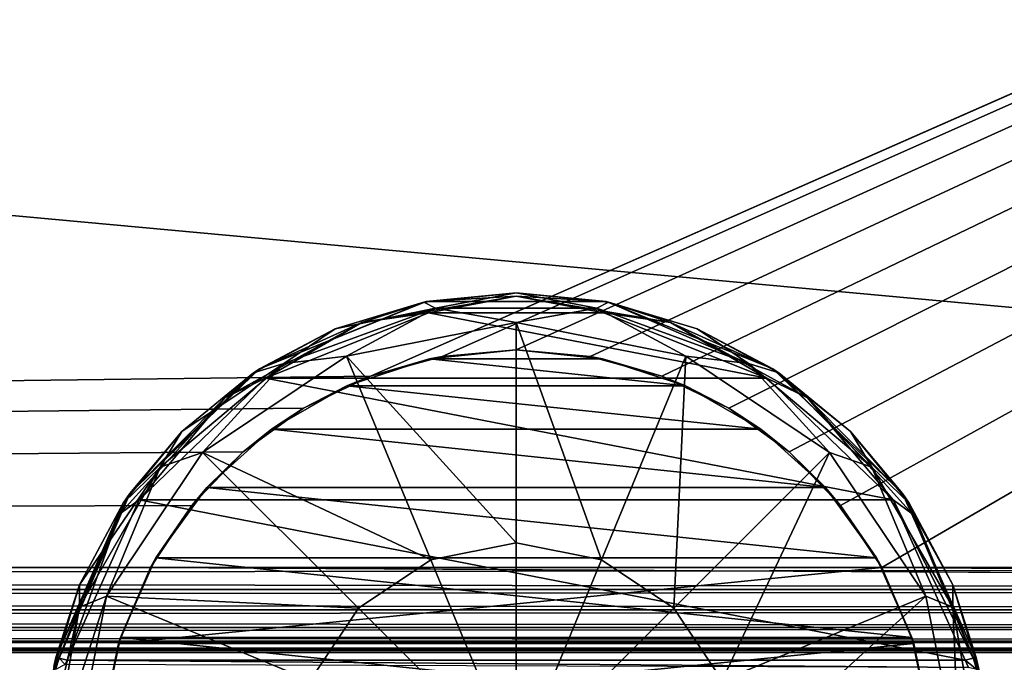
# Model space of a CAD drawing. Extents: x -62 to 446, y -84 to 1766.
# Tile 212 of 221: x 343 to 369, y 1471 to 1488. Entities that reach past the tile are written whole.
import ezdxf

# ---------------------------------------------------------------- set-up
doc = ezdxf.new("R2010")
doc.units = 0
doc.header["$LTSCALE"] = 65.185185
for name, color, linetype in [('12', 7, 'CONTINUOUS'), ('13', 7, 'CONTINUOUS'), ('14', 7, 'CONTINUOUS'), ('15', 7, 'CONTINUOUS'), ('16', 7, 'CONTINUOUS'), ('51', 7, 'CONTINUOUS'), ('52', 7, 'CONTINUOUS'), ('53', 7, 'CONTINUOUS'), ('54', 7, 'CONTINUOUS'), ('946', 7, 'CONTINUOUS'), ('947', 7, 'CONTINUOUS'), ('948', 7, 'CONTINUOUS'), ('959', 7, 'CONTINUOUS'), ('961', 7, 'CONTINUOUS'), ('963', 7, 'CONTINUOUS'), ('964', 7, 'CONTINUOUS'), ('965', 7, 'CONTINUOUS')]:
    doc.layers.add(name, color=color, linetype=linetype)

msp = doc.modelspace()

# ---------------------------------------------------------------- linework, layer by layer
at = {"layer": '12', "color": 7, "linetype": 'CONTINUOUS'}
for points in [[(444, 1518.75, 29), (-52, 1518.75, 29), (444, 1473.25, 29), (444, 1518.75, 29)], [(-52, 1518.75, 29), (-52, 1473.25, 29), (444, 1473.25, 29), (-52, 1518.75, 29)]]:
    msp.add_3dface(points, dxfattribs=at)
at = {"layer": '13', "color": 7, "linetype": 'CONTINUOUS'}
for points in [[(444, 1473.25, 29), (-52, 1473.25, 29), (-52, 1472.668, 28.923), (444, 1473.25, 29)], [(444, 1473.25, 29), (-52, 1472.668, 28.923), (444, 1472.668, 28.923), (444, 1473.25, 29)], [(-52, 1472.668, 28.923), (-52, 1472.125, 28.699), (444, 1472.668, 28.923), (-52, 1472.668, 28.923)], [(444, 1472.668, 28.923), (-52, 1472.125, 28.699), (444, 1472.125, 28.699), (444, 1472.668, 28.923)], [(-52, 1472.125, 28.699), (-52, 1471.659, 28.341), (444, 1472.125, 28.699), (-52, 1472.125, 28.699)], [(444, 1472.125, 28.699), (-52, 1471.659, 28.341), (444, 1471.659, 28.341), (444, 1472.125, 28.699)], [(-52, 1471.659, 28.341), (-52, 1471.301, 27.875), (444, 1471.659, 28.341), (-52, 1471.659, 28.341)], [(444, 1471.659, 28.341), (-52, 1471.301, 27.875), (444, 1471.301, 27.875), (444, 1471.659, 28.341)], [(-52, 1471.301, 27.875), (-52, 1471.077, 27.332), (444, 1471.301, 27.875), (-52, 1471.301, 27.875)], [(444, 1471.301, 27.875), (-52, 1471.077, 27.332), (444, 1471.077, 27.332), (444, 1471.301, 27.875)], [(-52, 1471.077, 27.332), (-52, 1471, 26.75), (444, 1471.077, 27.332), (-52, 1471.077, 27.332)], [(444, 1471.077, 27.332), (-52, 1471, 26.75), (444, 1471, 26.75), (444, 1471.077, 27.332)]]:
    msp.add_3dface(points, dxfattribs=at)
at = {"layer": '14', "color": 7, "linetype": 'CONTINUOUS'}
for points in [[(444, 1471, 26.75), (-52, 1471, 26.75), (444, 1471, 21.25), (444, 1471, 26.75)], [(-52, 1471, 26.75), (-52, 1471, 21.25), (444, 1471, 21.25), (-52, 1471, 26.75)]]:
    msp.add_3dface(points, dxfattribs=at)
at = {"layer": '15', "color": 7, "linetype": 'CONTINUOUS'}
for points in [[(-52, 1473.25, 19), (346.334, 1473.25, 19), (444, 1472.668, 19.077), (-52, 1473.25, 19)], [(-52, 1472.668, 19.077), (-52, 1473.25, 19), (444, 1472.668, 19.077), (-52, 1472.668, 19.077)], [(444, 1472.668, 19.077), (346.334, 1473.25, 19), (365.666, 1473.25, 19), (444, 1472.668, 19.077)], [(444, 1473.25, 19), (444, 1472.668, 19.077), (365.666, 1473.25, 19), (444, 1473.25, 19)], [(-52, 1472.125, 19.301), (-52, 1472.668, 19.077), (444, 1472.125, 19.301), (-52, 1472.125, 19.301)], [(444, 1472.125, 19.301), (-52, 1472.668, 19.077), (444, 1472.668, 19.077), (444, 1472.125, 19.301)], [(-52, 1471.659, 19.659), (-52, 1472.125, 19.301), (444, 1471.659, 19.659), (-52, 1471.659, 19.659)], [(444, 1471.659, 19.659), (-52, 1472.125, 19.301), (444, 1472.125, 19.301), (444, 1471.659, 19.659)], [(-52, 1471.301, 20.125), (-52, 1471.659, 19.659), (444, 1471.301, 20.125), (-52, 1471.301, 20.125)], [(444, 1471.301, 20.125), (-52, 1471.659, 19.659), (444, 1471.659, 19.659), (444, 1471.301, 20.125)], [(-52, 1471.077, 20.668), (-52, 1471.301, 20.125), (444, 1471.077, 20.668), (-52, 1471.077, 20.668)], [(444, 1471.077, 20.668), (-52, 1471.301, 20.125), (444, 1471.301, 20.125), (444, 1471.077, 20.668)], [(444, 1471, 21.25), (-52, 1471, 21.25), (-52, 1471.077, 20.668), (444, 1471, 21.25)], [(444, 1471, 21.25), (-52, 1471.077, 20.668), (444, 1471.077, 20.668), (444, 1471, 21.25)]]:
    msp.add_3dface(points, dxfattribs=at)
at = {"layer": '16', "color": 7, "linetype": 'CONTINUOUS'}
for points in [[(352.148, 1478.304, 19), (-52, 1473.25, 19), (444, 1518.75, 19), (352.148, 1478.304, 19)], [(444, 1518.75, 19), (-52, 1473.25, 19), (-52, 1518.75, 19), (444, 1518.75, 19)], [(354.043, 1478.824, 19), (352.148, 1478.304, 19), (444, 1518.75, 19), (354.043, 1478.824, 19)], [(356, 1479, 19), (354.043, 1478.824, 19), (444, 1518.75, 19), (356, 1479, 19)], [(357.957, 1478.824, 19), (356, 1479, 19), (444, 1518.75, 19), (357.957, 1478.824, 19)], [(359.852, 1478.304, 19), (357.957, 1478.824, 19), (444, 1518.75, 19), (359.852, 1478.304, 19)], [(361.624, 1477.454, 19), (359.852, 1478.304, 19), (444, 1518.75, 19), (361.624, 1477.454, 19)], [(363.216, 1476.302, 19), (361.624, 1477.454, 19), (444, 1518.75, 19), (363.216, 1476.302, 19)], [(364.578, 1474.886, 19), (363.216, 1476.302, 19), (444, 1518.75, 19), (364.578, 1474.886, 19)], [(365.666, 1473.25, 19), (364.578, 1474.886, 19), (444, 1518.75, 19), (365.666, 1473.25, 19)], [(444, 1473.25, 19), (365.666, 1473.25, 19), (444, 1518.75, 19), (444, 1473.25, 19)], [(350.376, 1477.454, 19), (-52, 1473.25, 19), (352.148, 1478.304, 19), (350.376, 1477.454, 19)], [(348.784, 1476.302, 19), (-52, 1473.25, 19), (350.376, 1477.454, 19), (348.784, 1476.302, 19)], [(347.422, 1474.886, 19), (-52, 1473.25, 19), (348.784, 1476.302, 19), (347.422, 1474.886, 19)], [(346.334, 1473.25, 19), (-52, 1473.25, 19), (347.422, 1474.886, 19), (346.334, 1473.25, 19)]]:
    msp.add_3dface(points, dxfattribs=at)
at = {"layer": '51', "color": 7, "linetype": 'CONTINUOUS'}
for points in [[(365.666, 1473.25, 19), (346.334, 1473.25, 19), (345.487, 1471.235, 19), (365.666, 1473.25, 19)], [(365.666, 1473.25, 19), (345.487, 1471.235, 19), (366.513, 1471.235, 19), (365.666, 1473.25, 19)], [(345.487, 1471.235, 19), (345.054, 1469.093, 19), (366.513, 1471.235, 19), (345.487, 1471.235, 19)], [(366.513, 1471.235, 19), (345.054, 1469.093, 19), (366.946, 1469.093, 19), (366.513, 1471.235, 19)]]:
    msp.add_3dface(points, dxfattribs=at)
at = {"layer": '52', "color": 7, "linetype": 'CONTINUOUS'}
for points in [[(356, 1479, -65.5), (358.287, 1478.76, -65.5), (353.713, 1478.76, -65.5), (356, 1479, -65.5)], [(353.713, 1478.76, -65.5), (360.474, 1478.049, -65.5), (351.526, 1478.049, -65.5), (353.713, 1478.76, -65.5)], [(358.287, 1478.76, -65.5), (360.474, 1478.049, -65.5), (353.713, 1478.76, -65.5), (358.287, 1478.76, -65.5)], [(351.526, 1478.049, -65.5), (362.466, 1476.899, -65.5), (349.534, 1476.899, -65.5), (351.526, 1478.049, -65.5)], [(360.474, 1478.049, -65.5), (362.466, 1476.899, -65.5), (351.526, 1478.049, -65.5), (360.474, 1478.049, -65.5)], [(349.534, 1476.899, -65.5), (364.175, 1475.36, -65.5), (347.825, 1475.36, -65.5), (349.534, 1476.899, -65.5)], [(362.466, 1476.899, -65.5), (364.175, 1475.36, -65.5), (349.534, 1476.899, -65.5), (362.466, 1476.899, -65.5)], [(347.825, 1475.36, -65.5), (365.526, 1473.5, -65.5), (346.474, 1473.5, -65.5), (347.825, 1475.36, -65.5)], [(364.175, 1475.36, -65.5), (365.526, 1473.5, -65.5), (347.825, 1475.36, -65.5), (364.175, 1475.36, -65.5)], [(346.474, 1473.5, -65.5), (366.462, 1471.399, -65.5), (345.538, 1471.399, -65.5), (346.474, 1473.5, -65.5)], [(365.526, 1473.5, -65.5), (366.462, 1471.399, -65.5), (346.474, 1473.5, -65.5), (365.526, 1473.5, -65.5)], [(345.538, 1471.399, -65.5), (366.94, 1469.15, -65.5), (345.06, 1469.15, -65.5), (345.538, 1471.399, -65.5)], [(366.462, 1471.399, -65.5), (366.94, 1469.15, -65.5), (345.538, 1471.399, -65.5), (366.462, 1471.399, -65.5)]]:
    msp.add_3dface(points, dxfattribs=at)
at = {"layer": '53', "color": 7, "linetype": 'CONTINUOUS'}
for points in [[(354.043, 1478.824, 19), (356, 1479, 19), (353.713, 1478.76, -65.5), (354.043, 1478.824, 19)], [(356, 1479, 19), (356, 1479, -65.5), (353.713, 1478.76, -65.5), (356, 1479, 19)], [(352.148, 1478.304, 19), (353.713, 1478.76, -65.5), (351.526, 1478.049, -65.5), (352.148, 1478.304, 19)], [(352.148, 1478.304, 19), (354.043, 1478.824, 19), (353.713, 1478.76, -65.5), (352.148, 1478.304, 19)], [(350.376, 1477.454, 19), (352.148, 1478.304, 19), (351.526, 1478.049, -65.5), (350.376, 1477.454, 19)], [(350.376, 1477.454, 19), (351.526, 1478.049, -65.5), (349.534, 1476.899, -65.5), (350.376, 1477.454, 19)], [(348.784, 1476.302, 19), (350.376, 1477.454, 19), (349.534, 1476.899, -65.5), (348.784, 1476.302, 19)], [(348.784, 1476.302, 19), (349.534, 1476.899, -65.5), (347.825, 1475.36, -65.5), (348.784, 1476.302, 19)], [(347.422, 1474.886, 19), (348.784, 1476.302, 19), (347.825, 1475.36, -65.5), (347.422, 1474.886, 19)], [(347.422, 1474.886, 19), (347.825, 1475.36, -65.5), (346.474, 1473.5, -65.5), (347.422, 1474.886, 19)], [(346.334, 1473.25, 19), (347.422, 1474.886, 19), (346.474, 1473.5, -65.5), (346.334, 1473.25, 19)], [(346.334, 1473.25, 19), (346.474, 1473.5, -65.5), (345.538, 1471.399, -65.5), (346.334, 1473.25, 19)], [(345.487, 1471.235, 19), (346.334, 1473.25, 19), (345.538, 1471.399, -65.5), (345.487, 1471.235, 19)], [(345.487, 1471.235, 19), (345.538, 1471.399, -65.5), (345.06, 1469.15, -65.5), (345.487, 1471.235, 19)], [(345.054, 1469.093, 19), (345.487, 1471.235, 19), (345.06, 1469.15, -65.5), (345.054, 1469.093, 19)]]:
    msp.add_3dface(points, dxfattribs=at)
at = {"layer": '54', "color": 7, "linetype": 'CONTINUOUS'}
for points in [[(356, 1479, 19), (357.957, 1478.824, 19), (356, 1479, -65.5), (356, 1479, 19)], [(357.957, 1478.824, 19), (358.287, 1478.76, -65.5), (356, 1479, -65.5), (357.957, 1478.824, 19)], [(357.957, 1478.824, 19), (359.852, 1478.304, 19), (358.287, 1478.76, -65.5), (357.957, 1478.824, 19)], [(359.852, 1478.304, 19), (360.474, 1478.049, -65.5), (358.287, 1478.76, -65.5), (359.852, 1478.304, 19)], [(359.852, 1478.304, 19), (361.624, 1477.454, 19), (360.474, 1478.049, -65.5), (359.852, 1478.304, 19)], [(361.624, 1477.454, 19), (362.466, 1476.899, -65.5), (360.474, 1478.049, -65.5), (361.624, 1477.454, 19)], [(361.624, 1477.454, 19), (363.216, 1476.302, 19), (362.466, 1476.899, -65.5), (361.624, 1477.454, 19)], [(363.216, 1476.302, 19), (364.175, 1475.36, -65.5), (362.466, 1476.899, -65.5), (363.216, 1476.302, 19)], [(363.216, 1476.302, 19), (364.578, 1474.886, 19), (364.175, 1475.36, -65.5), (363.216, 1476.302, 19)], [(364.578, 1474.886, 19), (365.526, 1473.5, -65.5), (364.175, 1475.36, -65.5), (364.578, 1474.886, 19)], [(364.578, 1474.886, 19), (365.666, 1473.25, 19), (365.526, 1473.5, -65.5), (364.578, 1474.886, 19)], [(365.666, 1473.25, 19), (366.462, 1471.399, -65.5), (365.526, 1473.5, -65.5), (365.666, 1473.25, 19)], [(365.666, 1473.25, 19), (366.513, 1471.235, 19), (366.462, 1471.399, -65.5), (365.666, 1473.25, 19)], [(366.513, 1471.235, 19), (366.94, 1469.15, -65.5), (366.462, 1471.399, -65.5), (366.513, 1471.235, 19)], [(366.513, 1471.235, 19), (366.946, 1469.093, 19), (366.94, 1469.15, -65.5), (366.513, 1471.235, 19)]]:
    msp.add_3dface(points, dxfattribs=at)
at = {"layer": '946', "color": 7, "linetype": 'CONTINUOUS'}
for points in [[(353.68, 1479.977, 29.5), (362.624, 1478.245, 29.5), (349.376, 1478.245, 29.5), (353.68, 1479.977, 29.5)], [(358.32, 1479.977, 29.5), (362.624, 1478.245, 29.5), (353.68, 1479.977, 29.5), (358.32, 1479.977, 29.5)], [(349.376, 1478.245, 29.5), (365.97, 1475.031, 29.5), (346.03, 1475.031, 29.5), (349.376, 1478.245, 29.5)], [(362.624, 1478.245, 29.5), (365.97, 1475.031, 29.5), (349.376, 1478.245, 29.5), (362.624, 1478.245, 29.5)], [(346.03, 1475.031, 29.5), (367.874, 1470.8, 29.5), (344.126, 1470.8, 29.5), (346.03, 1475.031, 29.5)], [(365.97, 1475.031, 29.5), (367.874, 1470.8, 29.5), (346.03, 1475.031, 29.5), (365.97, 1475.031, 29.5)]]:
    msp.add_3dface(points, dxfattribs=at)
at = {"layer": '947', "color": 7, "linetype": 'CONTINUOUS'}
for points in [[(356, 1480.5, 33.212), (353.623, 1480.272, 29.8), (353.561, 1480.26, 33.212), (356, 1480.5, 33.212)], [(358.377, 1480.272, 29.8), (353.623, 1480.272, 29.8), (356, 1480.5, 33.212), (358.377, 1480.272, 29.8)], [(358.439, 1480.26, 33.212), (358.377, 1480.272, 29.8), (356, 1480.5, 33.212), (358.439, 1480.26, 33.212)], [(353.623, 1480.272, 29.8), (349.213, 1478.497, 29.8), (353.561, 1480.26, 33.212), (353.623, 1480.272, 29.8)], [(353.561, 1480.26, 33.212), (349.213, 1478.497, 29.8), (351.216, 1479.548, 33.212), (353.561, 1480.26, 33.212)], [(362.787, 1478.497, 29.8), (358.377, 1480.272, 29.8), (360.784, 1479.548, 33.212), (362.787, 1478.497, 29.8)], [(360.784, 1479.548, 33.212), (358.377, 1480.272, 29.8), (358.439, 1480.26, 33.212), (360.784, 1479.548, 33.212)], [(351.216, 1479.548, 33.212), (349.213, 1478.497, 29.8), (349.055, 1478.393, 33.212), (351.216, 1479.548, 33.212)], [(362.945, 1478.393, 33.212), (362.787, 1478.497, 29.8), (360.784, 1479.548, 33.212), (362.945, 1478.393, 33.212)], [(349.213, 1478.497, 29.8), (345.785, 1475.204, 29.8), (349.055, 1478.393, 33.212), (349.213, 1478.497, 29.8)], [(349.055, 1478.393, 33.212), (345.785, 1475.204, 29.8), (347.161, 1476.839, 33.212), (349.055, 1478.393, 33.212)], [(366.215, 1475.204, 29.8), (362.787, 1478.497, 29.8), (364.839, 1476.839, 33.212), (366.215, 1475.204, 29.8)], [(364.839, 1476.839, 33.212), (362.787, 1478.497, 29.8), (362.945, 1478.393, 33.212), (364.839, 1476.839, 33.212)], [(347.161, 1476.839, 33.212), (345.785, 1475.204, 29.8), (345.607, 1474.945, 33.212), (347.161, 1476.839, 33.212)], [(366.393, 1474.945, 33.212), (366.215, 1475.204, 29.8), (364.839, 1476.839, 33.212), (366.393, 1474.945, 33.212)], [(345.785, 1475.204, 29.8), (343.834, 1470.869, 29.8), (345.607, 1474.945, 33.212), (345.785, 1475.204, 29.8)], [(368.166, 1470.869, 29.8), (366.215, 1475.204, 29.8), (367.548, 1472.784, 33.212), (368.166, 1470.869, 29.8)], [(367.548, 1472.784, 33.212), (366.215, 1475.204, 29.8), (366.393, 1474.945, 33.212), (367.548, 1472.784, 33.212)], [(345.607, 1474.945, 33.212), (343.834, 1470.869, 29.8), (344.452, 1472.784, 33.212), (345.607, 1474.945, 33.212)], [(344.452, 1472.784, 33.212), (343.78, 1470.629, 29.752), (343.74, 1470.439, 33.212), (344.452, 1472.784, 33.212)], [(343.834, 1470.869, 29.8), (343.78, 1470.629, 29.752), (344.452, 1472.784, 33.212), (343.834, 1470.869, 29.8)], [(368.26, 1470.439, 33.212), (368.166, 1470.869, 29.8), (367.548, 1472.784, 33.212), (368.26, 1470.439, 33.212)], [(368.253, 1470.472, 29.658), (368.166, 1470.869, 29.8), (368.26, 1470.439, 33.212), (368.253, 1470.472, 29.658)]]:
    msp.add_3dface(points, dxfattribs=at)
at = {"layer": '948', "color": 7, "linetype": 'CONTINUOUS'}
for points in [[(351.514, 1478.829, 34.188), (356, 1473.897, 35.171), (356, 1479.721, 34.188), (351.514, 1478.829, 34.188)], [(356, 1473.897, 35.171), (358.257, 1473.448, 35.171), (356, 1479.721, 34.188), (356, 1473.897, 35.171)], [(356, 1479.721, 34.188), (358.257, 1473.448, 35.171), (360.486, 1478.829, 34.188), (356, 1479.721, 34.188)], [(347.712, 1476.288, 34.188), (353.743, 1473.448, 35.171), (351.514, 1478.829, 34.188), (347.712, 1476.288, 34.188)], [(353.743, 1473.448, 35.171), (356, 1473.897, 35.171), (351.514, 1478.829, 34.188), (353.743, 1473.448, 35.171)], [(358.257, 1473.448, 35.171), (360.17, 1472.17, 35.171), (360.486, 1478.829, 34.188), (358.257, 1473.448, 35.171)], [(360.486, 1478.829, 34.188), (360.17, 1472.17, 35.171), (364.288, 1476.288, 34.188), (360.486, 1478.829, 34.188)], [(345.171, 1472.485, 34.188), (351.83, 1472.17, 35.171), (347.712, 1476.288, 34.188), (345.171, 1472.485, 34.188)], [(351.83, 1472.17, 35.171), (353.743, 1473.448, 35.171), (347.712, 1476.288, 34.188), (351.83, 1472.17, 35.171)], [(360.17, 1472.17, 35.171), (361.448, 1470.257, 35.171), (364.288, 1476.288, 34.188), (360.17, 1472.17, 35.171)], [(364.288, 1476.288, 34.188), (361.448, 1470.257, 35.171), (366.829, 1472.485, 34.188), (364.288, 1476.288, 34.188)], [(356, 1473.897, 35.171), (353.743, 1473.448, 35.171), (356, 1468, 35.5), (356, 1473.897, 35.171)], [(358.257, 1473.448, 35.171), (356, 1473.897, 35.171), (356, 1468, 35.5), (358.257, 1473.448, 35.171)], [(353.743, 1473.448, 35.171), (351.83, 1472.17, 35.171), (356, 1468, 35.5), (353.743, 1473.448, 35.171)], [(360.17, 1472.17, 35.171), (358.257, 1473.448, 35.171), (356, 1468, 35.5), (360.17, 1472.17, 35.171)], [(344.279, 1468, 34.188), (350.552, 1470.257, 35.171), (345.171, 1472.485, 34.188), (344.279, 1468, 34.188)], [(350.552, 1470.257, 35.171), (351.83, 1472.17, 35.171), (345.171, 1472.485, 34.188), (350.552, 1470.257, 35.171)], [(361.448, 1470.257, 35.171), (361.897, 1468, 35.171), (366.829, 1472.485, 34.188), (361.448, 1470.257, 35.171)], [(361.897, 1468, 35.171), (367.721, 1468, 34.188), (366.829, 1472.485, 34.188), (361.897, 1468, 35.171)], [(351.83, 1472.17, 35.171), (350.552, 1470.257, 35.171), (356, 1468, 35.5), (351.83, 1472.17, 35.171)], [(361.448, 1470.257, 35.171), (360.17, 1472.17, 35.171), (356, 1468, 35.5), (361.448, 1470.257, 35.171)]]:
    msp.add_3dface(points, dxfattribs=at)
at = {"layer": '959', "color": 7, "linetype": 'CONTINUOUS'}
for points in [[(356, 1480.5, 33.212), (353.561, 1480.26, 33.212), (353.867, 1480.095, 33.836), (356, 1480.5, 33.212)], [(356, 1480.5, 33.212), (353.867, 1480.095, 33.836), (358.133, 1480.095, 33.836), (356, 1480.5, 33.212)], [(358.439, 1480.26, 33.212), (356, 1480.5, 33.212), (358.133, 1480.095, 33.836), (358.439, 1480.26, 33.212)], [(353.561, 1480.26, 33.212), (351.216, 1479.548, 33.212), (353.867, 1480.095, 33.836), (353.561, 1480.26, 33.212)], [(358.439, 1480.26, 33.212), (358.133, 1480.095, 33.836), (362.141, 1478.636, 33.836), (358.439, 1480.26, 33.212)], [(360.784, 1479.548, 33.212), (358.439, 1480.26, 33.212), (362.141, 1478.636, 33.836), (360.784, 1479.548, 33.212)], [(351.216, 1479.548, 33.212), (349.859, 1478.636, 33.836), (353.867, 1480.095, 33.836), (351.216, 1479.548, 33.212)], [(349.859, 1478.636, 33.836), (351.514, 1478.829, 34.188), (353.867, 1480.095, 33.836), (349.859, 1478.636, 33.836)], [(351.514, 1478.829, 34.188), (356, 1479.721, 34.188), (353.867, 1480.095, 33.836), (351.514, 1478.829, 34.188)], [(353.867, 1480.095, 33.836), (356, 1479.721, 34.188), (358.133, 1480.095, 33.836), (353.867, 1480.095, 33.836)], [(356, 1479.721, 34.188), (360.486, 1478.829, 34.188), (358.133, 1480.095, 33.836), (356, 1479.721, 34.188)], [(358.133, 1480.095, 33.836), (360.486, 1478.829, 34.188), (362.141, 1478.636, 33.836), (358.133, 1480.095, 33.836)], [(351.216, 1479.548, 33.212), (349.055, 1478.393, 33.212), (349.859, 1478.636, 33.836), (351.216, 1479.548, 33.212)], [(362.945, 1478.393, 33.212), (360.784, 1479.548, 33.212), (362.141, 1478.636, 33.836), (362.945, 1478.393, 33.212)], [(347.161, 1476.839, 33.212), (346.592, 1475.894, 33.836), (349.859, 1478.636, 33.836), (347.161, 1476.839, 33.212)], [(346.592, 1475.894, 33.836), (347.712, 1476.288, 34.188), (349.859, 1478.636, 33.836), (346.592, 1475.894, 33.836)], [(349.055, 1478.393, 33.212), (347.161, 1476.839, 33.212), (349.859, 1478.636, 33.836), (349.055, 1478.393, 33.212)], [(347.712, 1476.288, 34.188), (351.514, 1478.829, 34.188), (349.859, 1478.636, 33.836), (347.712, 1476.288, 34.188)], [(360.486, 1478.829, 34.188), (364.288, 1476.288, 34.188), (362.141, 1478.636, 33.836), (360.486, 1478.829, 34.188)], [(362.945, 1478.393, 33.212), (362.141, 1478.636, 33.836), (365.408, 1475.894, 33.836), (362.945, 1478.393, 33.212)], [(362.141, 1478.636, 33.836), (364.288, 1476.288, 34.188), (365.408, 1475.894, 33.836), (362.141, 1478.636, 33.836)], [(364.839, 1476.839, 33.212), (362.945, 1478.393, 33.212), (365.408, 1475.894, 33.836), (364.839, 1476.839, 33.212)], [(347.161, 1476.839, 33.212), (345.607, 1474.945, 33.212), (346.592, 1475.894, 33.836), (347.161, 1476.839, 33.212)], [(366.393, 1474.945, 33.212), (364.839, 1476.839, 33.212), (365.408, 1475.894, 33.836), (366.393, 1474.945, 33.212)], [(345.171, 1472.485, 34.188), (347.712, 1476.288, 34.188), (346.592, 1475.894, 33.836), (345.171, 1472.485, 34.188)], [(364.288, 1476.288, 34.188), (366.829, 1472.485, 34.188), (365.408, 1475.894, 33.836), (364.288, 1476.288, 34.188)], [(345.607, 1474.945, 33.212), (344.452, 1472.784, 33.212), (346.592, 1475.894, 33.836), (345.607, 1474.945, 33.212)], [(344.452, 1472.784, 33.212), (344.459, 1472.2, 33.836), (346.592, 1475.894, 33.836), (344.452, 1472.784, 33.212)], [(344.459, 1472.2, 33.836), (345.171, 1472.485, 34.188), (346.592, 1475.894, 33.836), (344.459, 1472.2, 33.836)], [(366.393, 1474.945, 33.212), (365.408, 1475.894, 33.836), (367.541, 1472.2, 33.836), (366.393, 1474.945, 33.212)], [(365.408, 1475.894, 33.836), (366.829, 1472.485, 34.188), (367.541, 1472.2, 33.836), (365.408, 1475.894, 33.836)], [(367.548, 1472.784, 33.212), (366.393, 1474.945, 33.212), (367.541, 1472.2, 33.836), (367.548, 1472.784, 33.212)], [(344.452, 1472.784, 33.212), (343.74, 1470.439, 33.212), (344.459, 1472.2, 33.836), (344.452, 1472.784, 33.212)], [(368.26, 1470.439, 33.212), (367.548, 1472.784, 33.212), (367.541, 1472.2, 33.836), (368.26, 1470.439, 33.212)], [(344.279, 1468, 34.188), (345.171, 1472.485, 34.188), (343.719, 1468, 33.836), (344.279, 1468, 34.188)], [(343.719, 1468, 33.836), (345.171, 1472.485, 34.188), (344.459, 1472.2, 33.836), (343.719, 1468, 33.836)], [(366.829, 1472.485, 34.188), (367.721, 1468, 34.188), (367.541, 1472.2, 33.836), (366.829, 1472.485, 34.188)], [(343.74, 1470.439, 33.212), (343.5, 1468, 33.212), (344.459, 1472.2, 33.836), (343.74, 1470.439, 33.212)], [(343.5, 1468, 33.212), (343.719, 1468, 33.836), (344.459, 1472.2, 33.836), (343.5, 1468, 33.212)], [(368.26, 1470.439, 33.212), (367.541, 1472.2, 33.836), (368.281, 1468, 33.836), (368.26, 1470.439, 33.212)], [(367.541, 1472.2, 33.836), (367.721, 1468, 34.188), (368.281, 1468, 33.836), (367.541, 1472.2, 33.836)]]:
    msp.add_3dface(points, dxfattribs=at)
at = {"layer": '961', "color": 7, "linetype": 'CONTINUOUS'}
for points in [[(344.073, 1470.683, 29.476), (344.126, 1470.8, 29.5), (367.959, 1470.606, 29.429), (344.073, 1470.683, 29.476)], [(344.126, 1470.8, 29.5), (367.874, 1470.8, 29.5), (367.959, 1470.606, 29.429), (344.126, 1470.8, 29.5)]]:
    msp.add_3dface(points, dxfattribs=at)
at = {"layer": '963', "color": 7, "linetype": 'CONTINUOUS'}
for points in [[(367.874, 1470.8, 29.5), (368.081, 1470.849, 29.588), (368.176, 1470.55, 29.498), (367.874, 1470.8, 29.5)], [(367.959, 1470.606, 29.429), (367.874, 1470.8, 29.5), (368.176, 1470.55, 29.498), (367.959, 1470.606, 29.429)], [(368.166, 1470.869, 29.8), (368.253, 1470.472, 29.658), (368.081, 1470.849, 29.588), (368.166, 1470.869, 29.8)], [(368.081, 1470.849, 29.588), (368.253, 1470.472, 29.658), (368.176, 1470.55, 29.498), (368.081, 1470.849, 29.588)]]:
    msp.add_3dface(points, dxfattribs=at)
at = {"layer": '964', "color": 7, "linetype": 'CONTINUOUS'}
for points in [[(353.68, 1479.977, 29.5), (351.922, 1479.723, 29.588), (356, 1480.412, 29.588), (353.68, 1479.977, 29.5)], [(351.922, 1479.723, 29.588), (353.623, 1480.272, 29.8), (356, 1480.412, 29.588), (351.922, 1479.723, 29.588)], [(353.623, 1480.272, 29.8), (358.377, 1480.272, 29.8), (356, 1480.412, 29.588), (353.623, 1480.272, 29.8)], [(358.32, 1479.977, 29.5), (353.68, 1479.977, 29.5), (356, 1480.412, 29.588), (358.32, 1479.977, 29.5)], [(358.32, 1479.977, 29.5), (356, 1480.412, 29.588), (360.078, 1479.723, 29.588), (358.32, 1479.977, 29.5)], [(356, 1480.412, 29.588), (358.377, 1480.272, 29.8), (360.078, 1479.723, 29.588), (356, 1480.412, 29.588)], [(349.213, 1478.497, 29.8), (353.623, 1480.272, 29.8), (351.922, 1479.723, 29.588), (349.213, 1478.497, 29.8)], [(358.377, 1480.272, 29.8), (362.787, 1478.497, 29.8), (360.078, 1479.723, 29.588), (358.377, 1480.272, 29.8)], [(353.68, 1479.977, 29.5), (349.376, 1478.245, 29.5), (351.922, 1479.723, 29.588), (353.68, 1479.977, 29.5)], [(362.624, 1478.245, 29.5), (358.32, 1479.977, 29.5), (360.078, 1479.723, 29.588), (362.624, 1478.245, 29.5)], [(349.376, 1478.245, 29.5), (348.296, 1477.732, 29.588), (351.922, 1479.723, 29.588), (349.376, 1478.245, 29.5)], [(348.296, 1477.732, 29.588), (349.213, 1478.497, 29.8), (351.922, 1479.723, 29.588), (348.296, 1477.732, 29.588)], [(362.624, 1478.245, 29.5), (360.078, 1479.723, 29.588), (363.704, 1477.732, 29.588), (362.624, 1478.245, 29.5)], [(360.078, 1479.723, 29.588), (362.787, 1478.497, 29.8), (363.704, 1477.732, 29.588), (360.078, 1479.723, 29.588)], [(345.785, 1475.204, 29.8), (349.213, 1478.497, 29.8), (348.296, 1477.732, 29.588), (345.785, 1475.204, 29.8)], [(362.787, 1478.497, 29.8), (366.215, 1475.204, 29.8), (363.704, 1477.732, 29.588), (362.787, 1478.497, 29.8)], [(349.376, 1478.245, 29.5), (346.03, 1475.031, 29.5), (348.296, 1477.732, 29.588), (349.376, 1478.245, 29.5)], [(365.97, 1475.031, 29.5), (362.624, 1478.245, 29.5), (363.704, 1477.732, 29.588), (365.97, 1475.031, 29.5)], [(346.03, 1475.031, 29.5), (345.526, 1474.66, 29.588), (348.296, 1477.732, 29.588), (346.03, 1475.031, 29.5)], [(345.526, 1474.66, 29.588), (345.785, 1475.204, 29.8), (348.296, 1477.732, 29.588), (345.526, 1474.66, 29.588)], [(365.97, 1475.031, 29.5), (363.704, 1477.732, 29.588), (366.474, 1474.66, 29.588), (365.97, 1475.031, 29.5)], [(363.704, 1477.732, 29.588), (366.215, 1475.204, 29.8), (366.474, 1474.66, 29.588), (363.704, 1477.732, 29.588)], [(343.834, 1470.869, 29.8), (345.785, 1475.204, 29.8), (343.919, 1470.849, 29.588), (343.834, 1470.869, 29.8)], [(343.919, 1470.849, 29.588), (345.785, 1475.204, 29.8), (345.526, 1474.66, 29.588), (343.919, 1470.849, 29.588)], [(366.215, 1475.204, 29.8), (368.166, 1470.869, 29.8), (366.474, 1474.66, 29.588), (366.215, 1475.204, 29.8)], [(346.03, 1475.031, 29.5), (344.126, 1470.8, 29.5), (345.526, 1474.66, 29.588), (346.03, 1475.031, 29.5)], [(367.874, 1470.8, 29.5), (365.97, 1475.031, 29.5), (368.081, 1470.849, 29.588), (367.874, 1470.8, 29.5)], [(365.97, 1475.031, 29.5), (366.474, 1474.66, 29.588), (368.081, 1470.849, 29.588), (365.97, 1475.031, 29.5)], [(344.126, 1470.8, 29.5), (343.919, 1470.849, 29.588), (345.526, 1474.66, 29.588), (344.126, 1470.8, 29.5)], [(366.474, 1474.66, 29.588), (368.166, 1470.869, 29.8), (368.081, 1470.849, 29.588), (366.474, 1474.66, 29.588)]]:
    msp.add_3dface(points, dxfattribs=at)
at = {"layer": '965', "color": 7, "linetype": 'CONTINUOUS'}
for points in [[(343.78, 1470.629, 29.752), (343.834, 1470.869, 29.8), (343.824, 1470.55, 29.498), (343.78, 1470.629, 29.752)], [(343.824, 1470.55, 29.498), (343.834, 1470.869, 29.8), (343.919, 1470.849, 29.588), (343.824, 1470.55, 29.498)], [(344.073, 1470.683, 29.476), (343.824, 1470.55, 29.498), (343.919, 1470.849, 29.588), (344.073, 1470.683, 29.476)], [(344.126, 1470.8, 29.5), (344.073, 1470.683, 29.476), (343.919, 1470.849, 29.588), (344.126, 1470.8, 29.5)]]:
    msp.add_3dface(points, dxfattribs=at)

doc.saveas('drawing.dxf')
